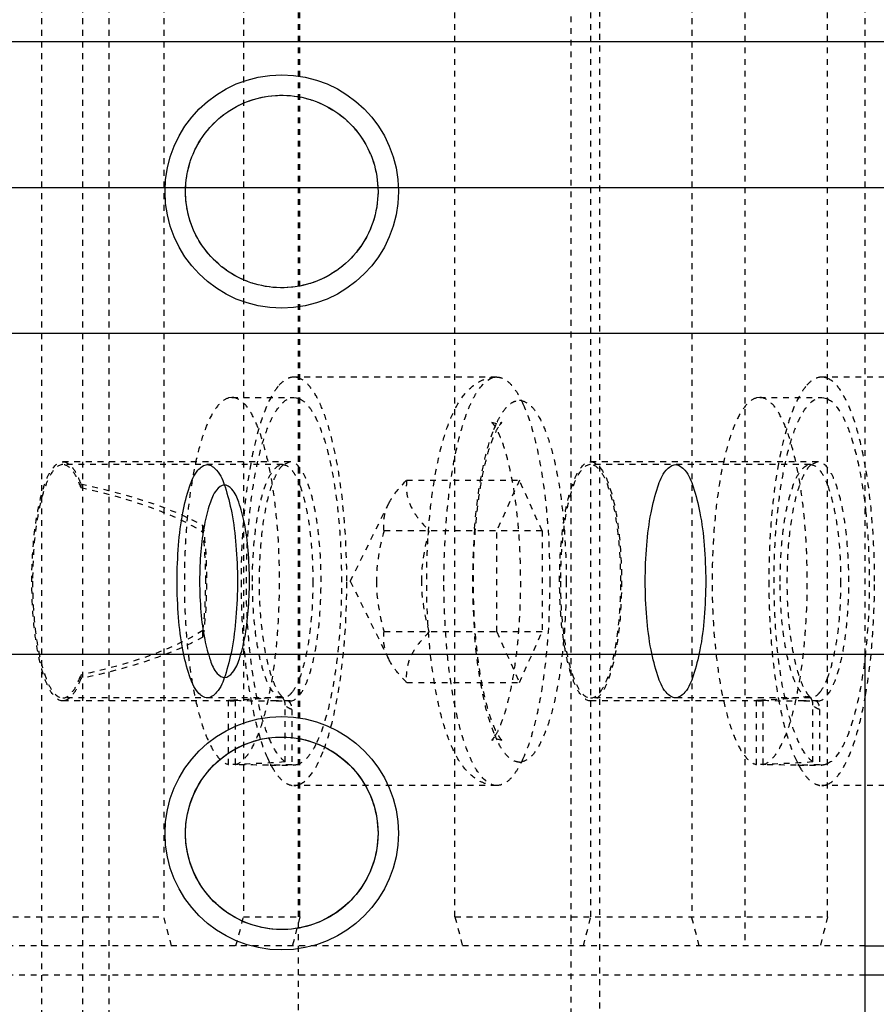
# Model space of a CAD drawing. Header units: millimetres. Extents: x -24622 to 57, y -1603 to 1112.
# Tile 189 of 219: x -612 to -597, y 834 to 851. Entities that reach past the tile are written whole.
import ezdxf
from ezdxf.lldxf.tags import DXFTag

# ---------------------------------------------------------------- set-up
doc = ezdxf.new("R2010")
doc.units = ezdxf.units.MM
doc.linetypes.add('HIDDEN', pattern=[0.2, 0.1, -0.1])
doc.layers.add('DEFAULT_2', color=8, linetype='HIDDEN')
tags = doc.linetypes.add('CENTER', pattern=[2, 1.25, -0.25, 0.25, -0.25]).pattern_tags.tags
tags[10:11] = [DXFTag(74, 4), DXFTag(75, 0), DXFTag(340, '0'), DXFTag(46, 1.0), DXFTag(50, 0.0), DXFTag(44, 0.0), DXFTag(45, 0.0)]
tags[8:9] = [DXFTag(74, 4), DXFTag(75, 0), DXFTag(340, '0'), DXFTag(46, 1.0), DXFTag(50, 0.0), DXFTag(44, 0.0), DXFTag(45, 0.0)]
tags[6:7] = [DXFTag(74, 4), DXFTag(75, 0), DXFTag(340, '0'), DXFTag(46, 1.0), DXFTag(50, 0.0), DXFTag(44, 0.0), DXFTag(45, 0.0)]
tags[4:5] = [DXFTag(74, 4), DXFTag(75, 0), DXFTag(340, '0'), DXFTag(46, 1.0), DXFTag(50, 0.0), DXFTag(44, 0.0), DXFTag(45, 0.0)]
doc.dimstyles.new('7', dxfattribs={"dimtxt": 7, "dimasz": 4.5, "dimexe": 0.7, "dimexo": 0.9, "dimgap": 1.8, "dimtad": 0, "dimtxsty": 'Standard', "dimblk": 'OPEN30', "dimcen": 0, "dimclrd": 5, "dimclre": 3, "dimclrt": 256, "dimadec": 0, "dimazin": 2, "dimtm": 1e-09, "dimtfac": 0.6, "dimtofl": 0, "dimtmove": 0, "dimatfit": 3, "dimldrblk": 'OPEN30', "dimfxl": 1, "dimtolj": 1, "dimarcsym": 0})

# ---------------------------------------------------------------- blocks, each defined once
blk = doc.blocks.new('_Open30')
at = {"color": 0, "linetype": 'ByBlock', "lineweight": -2}
for p, q in [((-1, 0.2679), (0, 0)), ((0, 0), (-1, -0.2679)), ((0, 0), (-1, 0))]:
    blk.add_line(p, q, dxfattribs=at)
blk = doc.blocks.new('*D122')
at = {"color": 5, "linetype": 'ByBlock', "lineweight": -2}
blk.add_line((-460.422, 851.307), (-463.636, 854.456), dxfattribs=at)
at = {"layer": 'Defpoints', "color": 0, "linetype": 'ByBlock'}
for p in [(-599.686, 987.8), (-466.849, 857.606)]:
    blk.add_point(p, dxfattribs=at)
at = {"color": 5, "linetype": 'ByBlock', "lineweight": -2, "xscale": 4.5, "yscale": 4.5, "zscale": 4.5, "rotation": 135.5756287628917}
blk.add_blockref('_Open30', (-466.849, 857.606), dxfattribs=at)
at = {"linetype": 'ByBlock', "insert": (-450.804, 841.88), "char_height": 7, "attachment_point": 5, "rotation": 315.5756}
blk.add_mtext('\\A1;∅186', dxfattribs=at)
blk = doc.blocks.new('*D123')
at = {"color": 3, "linetype": 'ByBlock', "lineweight": -2}
for p, q in [((-763.768, 838.803), (-763.768, 794.537)), ((-563.768, 838.803), (-563.768, 794.537))]:
    blk.add_line(p, q, dxfattribs=at)
at = {"color": 5, "linetype": 'ByBlock', "lineweight": -2}
for p, q in [((-759.268, 795.237), (-673.734, 795.237)), ((-568.268, 795.237), (-653.801, 795.237))]:
    blk.add_line(p, q, dxfattribs=at)
at = {"layer": 'Defpoints', "color": 0, "linetype": 'ByBlock'}
for p in [(-763.768, 839.703), (-563.768, 839.703), (-563.768, 795.237)]:
    blk.add_point(p, dxfattribs=at)
at = {"color": 5, "linetype": 'ByBlock', "lineweight": -2, "xscale": 4.5, "yscale": 4.5, "zscale": 4.5, "rotation": 180}
blk.add_blockref('_Open30', (-763.768, 795.237), dxfattribs=at)
at = {"color": 5, "linetype": 'ByBlock', "lineweight": -2, "xscale": 4.5, "yscale": 4.5, "zscale": 4.5}
blk.add_blockref('_Open30', (-563.768, 795.237), dxfattribs=at)
at = {"linetype": 'ByBlock', "insert": (-663.768, 795.237), "char_height": 7, "attachment_point": 5}
blk.add_mtext('\\A1;200', dxfattribs=at)

msp = doc.modelspace()

# ---------------------------------------------------------------- linework, layer by layer
at = {"color": 7, "linetype": 'Continuous'}
for p, q in [((-763.768, 850.203), (-563.768, 850.203)), ((-763.768, 845.203), (-563.768, 845.203)), ((-763.768, 839.703), (-563.768, 839.703)), ((-597.137, 831.134), (-597.137, 839.703)), ((-597.137, 834.703), (-589.733, 834.703)), ((-588.768, 834.203), (-597.137, 834.203))]:
    msp.add_line(p, q, dxfattribs=at)
at = {"color": 1, "linetype": 'CENTER', "ltscale": 40.64}
msp.add_line((-763.768, 847.703), (-563.768, 847.703), dxfattribs=at)
at = {"color": 7, "linetype": 'Continuous'}
for centre, radius in [((-607.137, 847.634), 2), ((-607.137, 836.634), 2), ((-607.137, 836.634), 1.65)]:
    msp.add_circle(centre, radius, dxfattribs=at)
for points, start_tangent, end_tangent in [([(-608.787, 847.634), (-608.699, 848.163), (-608.451, 848.631), (-608.078, 848.989), (-607.619, 849.212), (-607.113, 849.284), (-606.609, 849.197), (-606.157, 848.962), (-605.8, 848.601), (-605.568, 848.147), (-605.487, 847.634)], (0.012023, 0.999928), (0.013236, -0.999912)), ([(-605.487, 847.634), (-605.574, 847.105), (-605.822, 846.637), (-606.195, 846.279), (-606.654, 846.056), (-607.16, 845.984), (-607.664, 846.071), (-608.116, 846.306), (-608.473, 846.667), (-608.705, 847.121), (-608.787, 847.634)], (-0.012023, -0.999928), (-0.013236, 0.999912)), ([(-608.93, 840.953), (-608.905, 841.571), (-608.832, 842.129), (-608.717, 842.571), (-608.573, 842.855), (-608.413, 842.953), (-608.253, 842.855), (-608.109, 842.571), (-607.994, 842.129), (-607.921, 841.571), (-607.895, 840.953)], (0, 1), (0, -1)), ([(-600.907, 840.953), (-600.882, 841.571), (-600.808, 842.129), (-600.694, 842.571), (-600.549, 842.855), (-600.389, 842.953), (-600.229, 842.855), (-600.085, 842.571), (-599.971, 842.129), (-599.897, 841.571), (-599.872, 840.953)], (0, 1), (0, -1)), ([(-607.69, 840.953), (-607.712, 841.482), (-607.777, 841.95), (-607.873, 842.308), (-607.992, 842.531), (-608.123, 842.603), (-608.253, 842.517), (-608.37, 842.281), (-608.463, 841.92), (-608.523, 841.466), (-608.544, 840.953)], (-0.003112, 0.999995), (-0.003426, -0.999994)), ([(-607.895, 840.953), (-607.921, 840.335), (-607.994, 839.778), (-608.109, 839.335), (-608.253, 839.051), (-608.413, 838.953), (-608.573, 839.051), (-608.717, 839.335), (-608.832, 839.778), (-608.905, 840.335), (-608.93, 840.953)], (0, -1), (0, 1)), ([(-608.544, 840.953), (-608.521, 840.424), (-608.457, 839.956), (-608.36, 839.598), (-608.242, 839.375), (-608.111, 839.303), (-607.98, 839.39), (-607.863, 839.625), (-607.771, 839.986), (-607.711, 840.44), (-607.69, 840.953)], (0.003112, -0.999995), (0.003426, 0.999994)), ([(-599.872, 840.953), (-599.897, 840.335), (-599.971, 839.778), (-600.085, 839.335), (-600.229, 839.051), (-600.389, 838.953), (-600.549, 839.051), (-600.694, 839.335), (-600.808, 839.778), (-600.882, 840.335), (-600.907, 840.953)], (0, -1), (0, 1)), ([(-608.787, 836.634), (-608.699, 837.163), (-608.451, 837.631), (-608.078, 837.989), (-607.619, 838.212), (-607.113, 838.284), (-606.609, 838.197), (-606.157, 837.962), (-605.8, 837.601), (-605.568, 837.147), (-605.487, 836.634)], (0.012023, 0.999928), (0.013236, -0.999912)), ([(-605.487, 836.634), (-605.574, 836.105), (-605.822, 835.637), (-606.195, 835.279), (-606.654, 835.056), (-607.16, 834.984), (-607.664, 835.071), (-608.116, 835.306), (-608.473, 835.667), (-608.705, 836.121), (-608.787, 836.634)], (-0.012023, -0.999928), (-0.013236, 0.999912))]:
    msp.add_spline(points, degree=3, dxfattribs=dict(at, start_tangent=start_tangent, end_tangent=end_tangent))
at = {"layer": 'DEFAULT_2', "color": 8, "linetype": 'HIDDEN'}
for p, q in [((-611.252, 869.603), (-611.252, 825.803)), ((-610.549, 865.603), (-610.549, 829.803)), ((-610.098, 865.603), (-610.098, 829.803)), ((-606.847, 829.803), (-606.847, 865.603)), ((-602.175, 831.134), (-602.175, 864.134)), ((-601.692, 864.134), (-601.692, 831.134)), ((-599.199, 860.703), (-599.199, 834.703)), ((-609.155, 860.203), (-609.155, 835.203)), ((-607.792, 860.203), (-607.792, 835.203)), ((-606.826, 835.203), (-606.826, 860.203)), ((-604.168, 835.203), (-604.168, 860.203)), ((-601.839, 835.203), (-601.839, 860.203)), ((-600.111, 860.203), (-600.111, 835.203)), ((-597.782, 835.203), (-597.782, 860.203)), ((-597.137, 839.703), (-597.137, 855.703)), ((-603.451, 844.453), (-606.928, 844.453)), ((-594.407, 844.453), (-597.884, 844.453)), ((-607.991, 844.103), (-608.047, 844.095)), ((-607.991, 844.103), (-606.928, 844.103)), ((-606.929, 844.103), (-606.892, 844.1)), ((-606.892, 844.1), (-606.825, 844.078)), ((-598.947, 844.103), (-599.004, 844.095)), ((-598.947, 844.103), (-597.884, 844.103)), ((-597.885, 844.103), (-597.849, 844.1)), ((-597.849, 844.1), (-597.781, 844.078)), ((-603.451, 843.653), (-603.537, 843.676)), ((-603.502, 843.552), (-603.447, 843.678)), ((-606.993, 843.003), (-610.888, 843.003)), ((-607.121, 842.953), (-610.888, 842.953)), ((-607.119, 842.945), (-607.121, 842.953)), ((-606.993, 843.003), (-607.119, 842.945)), ((-597.95, 843.003), (-601.845, 843.003)), ((-598.077, 842.953), (-601.845, 842.953)), ((-598.075, 842.945), (-598.077, 842.953)), ((-597.95, 843.003), (-598.075, 842.945)), ((-610.58, 842.621), (-610.58, 842.56)), ((-604.996, 842.685), (-603.064, 842.685)), ((-603.064, 842.685), (-603.453, 841.819)), ((-602.676, 841.819), (-603.064, 842.685)), ((-605.962, 840.953), (-605.302, 842.29)), ((-608.487, 841.798), (-608.487, 841.91)), ((-602.676, 841.819), (-605.384, 841.819)), ((-603.453, 840.087), (-603.453, 841.819)), ((-602.676, 841.819), (-602.676, 840.087)), ((-605.962, 840.953), (-605.302, 839.617)), ((-608.487, 839.996), (-608.487, 840.109)), ((-602.676, 840.087), (-605.384, 840.087)), ((-603.453, 840.087), (-603.064, 839.221)), ((-603.064, 839.221), (-602.676, 840.087)), ((-610.58, 839.347), (-610.58, 839.285)), ((-604.996, 839.221), (-603.064, 839.221)), ((-607.121, 838.953), (-610.888, 838.953)), ((-607.991, 838.903), (-610.888, 838.903)), ((-608.047, 837.811), (-608.047, 838.915)), ((-607.934, 838.915), (-607.934, 837.811)), ((-607.232, 838.904), (-607.337, 838.903)), ((-606.993, 838.903), (-607.337, 838.903)), ((-607.128, 838.97), (-607.137, 838.98)), ((-607.113, 838.956), (-607.128, 838.97)), ((-607.09, 838.906), (-607.105, 838.939)), ((-598.077, 838.953), (-601.845, 838.953)), ((-598.947, 838.903), (-601.845, 838.903)), ((-599.004, 837.811), (-599.004, 838.915)), ((-598.89, 838.915), (-598.89, 837.811)), ((-598.188, 838.904), (-598.293, 838.903)), ((-597.95, 838.903), (-598.293, 838.903)), ((-598.084, 838.97), (-598.093, 838.98)), ((-598.07, 838.956), (-598.084, 838.97)), ((-598.046, 838.906), (-598.061, 838.939)), ((-607.077, 837.857), (-607.077, 838.83)), ((-606.964, 838.757), (-606.964, 837.806)), ((-598.034, 837.857), (-598.034, 838.83)), ((-597.92, 838.757), (-597.92, 837.806)), ((-603.448, 838.23), (-603.499, 838.347)), ((-603.451, 838.253), (-603.364, 838.23)), ((-607.382, 837.925), (-607.333, 837.822)), ((-598.338, 837.925), (-598.289, 837.822)), ((-607.337, 837.803), (-606.928, 837.803)), ((-606.927, 837.803), (-606.964, 837.806)), ((-598.293, 837.803), (-597.884, 837.803)), ((-597.884, 837.803), (-597.92, 837.806)), ((-603.451, 837.453), (-606.928, 837.453)), ((-594.407, 837.453), (-597.884, 837.453)), ((-614.345, 835.203), (-609.155, 835.203)), ((-609.026, 834.703), (-609.155, 835.203)), ((-607.921, 834.703), (-607.792, 835.203)), ((-607.792, 835.203), (-606.826, 835.203)), ((-606.826, 835.203), (-606.955, 834.703)), ((-604.168, 835.203), (-597.782, 835.203)), ((-604.168, 835.203), (-604.039, 834.703)), ((-601.968, 834.703), (-601.839, 835.203)), ((-599.982, 834.703), (-600.111, 835.203)), ((-597.782, 835.203), (-597.911, 834.703)), ((-597.137, 834.703), (-615.401, 834.703)), ((-597.137, 834.203), (-616.161, 834.203))]:
    msp.add_line(p, q, dxfattribs=at)
msp.add_circle((-607.137, 847.634), 1.65, dxfattribs=at)
for centre, radius, start, end in [((-607.991, 843.889), 0.214, 80.401, 89.96), ((-598.947, 843.889), 0.214, 80.401, 89.96), ((-603.069, 843.83), 0.224, 79.8868, 88.8225), ((-592.199, 840.953), 11.668, 175.563, 184.4417), ((-608.673, 854.651), 15.749, 272.2771, 272.4818), ((-608.611, 853.271), 14.367, 272.4727, 274.6747), ((-607.337, 853.929), 15.026, 267.7248, 270.0022), ((-608.59, 852.998), 14.093, 274.6779, 275.9156), ((-607.266, 851.082), 12.178, 270.1596, 271.1408), ((-607.256, 838.854), 0.173, 36.3757, 42.2682), ((-607.264, 838.848), 0.183, 29.6925, 36.3776), ((-606.993, 839.045), 0.142, 257.6655, 265.8061), ((-606.993, 839.041), 0.138, 265.8484, 269.9968), ((-599.629, 854.651), 15.749, 272.2771, 272.4818), ((-599.567, 853.271), 14.367, 272.4727, 274.6747), ((-598.293, 853.929), 15.026, 267.7248, 270.0022), ((-599.546, 852.998), 14.093, 274.6779, 275.9156), ((-598.222, 851.082), 12.178, 270.1596, 271.1408), ((-598.212, 838.854), 0.173, 36.3757, 42.2682), ((-598.22, 838.848), 0.183, 29.6925, 36.3776), ((-597.949, 839.045), 0.142, 257.6655, 265.8061), ((-597.95, 839.041), 0.138, 265.8484, 269.9968), ((-603.069, 838.077), 0.224, 271.1793, 280.1144), ((-605.896, 838.566), 1.618, 207.3951, 209.1222), ((-596.853, 838.566), 1.618, 207.3951, 209.1222)]:
    msp.add_arc(centre, radius, start, end, dxfattribs=at)
at = {"layer": 'DEFAULT_2', "color": 8, "linetype": 'HIDDEN', "extrusion": (0, 0, -1)}
for centre, major_axis, ratio, start_param, end_param in [((-614.591, 840.953), (-6.901, 0), 0.297041, 2.190918, 2.655934), ((-614.591, 840.953), (-6.733, 0), 0.297041, 2.208886, 2.70566), ((-614.591, 840.953), (-6.733, 0), 0.297041, -2.70566, -2.208886), ((-614.591, 840.953), (-6.901, 0), 0.297041, -2.655934, -2.190918), ((-608.645, 840.953), (-8.549, 0), 0.368461, -1.755144, -1.640695), ((-599.601, 840.953), (-8.549, 0), 0.368461, -1.755144, -1.640695), ((-607.337, 840.953), (-8.549, 0), 0.368461, 4.668752, 4.782287), ((-598.293, 840.953), (-8.549, 0), 0.368461, 4.668752, 4.782287)]:
    msp.add_ellipse(centre, major_axis=major_axis, ratio=ratio, start_param=start_param, end_param=end_param, dxfattribs=at)
at = {"layer": 'DEFAULT_2', "color": 8, "linetype": 'HIDDEN'}
for points, start_tangent, end_tangent in [([(-606.928, 844.453), (-607.065, 844.413), (-607.2, 844.292)], (-1, 0.000075), (-0.635475, -0.772122)), ([(-606.825, 844.43), (-606.851, 844.44), (-606.928, 844.453)], (-0.914434, 0.404735), (-1, 0.000075)), ([(-606.022, 840.953), (-606.082, 842.2), (-606.252, 843.283), (-606.372, 843.717), (-606.511, 844.061), (-606.664, 844.301), (-606.825, 844.43)], (0, 1), (-0.914434, 0.404735)), ([(-603.451, 837.453), (-603.649, 837.486), (-603.816, 837.571), (-604.067, 837.831), (-604.246, 838.173), (-604.389, 838.599), (-604.502, 839.106), (-604.585, 839.681), (-604.636, 840.305), (-604.653, 840.953), (-604.636, 841.602), (-604.585, 842.225), (-604.502, 842.8), (-604.389, 843.307), (-604.246, 843.733), (-604.067, 844.075), (-603.816, 844.336), (-603.649, 844.42), (-603.451, 844.453)], (-1, 0), (1, 0)), ([(-604.357, 840.953), (-604.339, 841.636), (-604.288, 842.293), (-604.204, 842.898), (-604.091, 843.428), (-603.954, 843.863), (-603.878, 844.04), (-603.797, 844.187), (-603.451, 844.453)], (0, 1), (1, 0)), ([(-603.451, 844.453), (-603.333, 844.423), (-603.216, 844.334), (-603.104, 844.187), (-602.998, 843.984)], (1, 0), (0.408995, -0.912537)), ([(-597.884, 844.453), (-598.022, 844.413), (-598.156, 844.292)], (-1, 0.000075), (-0.635475, -0.772122)), ([(-597.781, 844.43), (-597.807, 844.44), (-597.884, 844.453)], (-0.914434, 0.404735), (-1, 0.000075)), ([(-597.132, 842.901), (-597.258, 843.481), (-597.413, 843.942), (-597.59, 844.264), (-597.781, 844.43)], (-0.170947, 0.98528), (-0.914434, 0.404735)), ([(-607.2, 844.292), (-607.228, 844.256), (-607.31, 844.126)], (-0.635475, -0.772122), (-0.486165, -0.873867)), ([(-598.156, 844.292), (-598.184, 844.256), (-598.266, 844.126)], (-0.635475, -0.772122), (-0.486165, -0.873867)), ([(-608.047, 844.095), (-608.198, 843.999), (-608.342, 843.796), (-608.473, 843.493), (-608.587, 843.101), (-608.68, 842.634), (-608.749, 842.108), (-608.806, 840.953), (-608.749, 839.799), (-608.68, 839.272), (-608.587, 838.805), (-608.473, 838.413), (-608.342, 838.11), (-608.198, 837.907), (-608.047, 837.811)], (-0.965306, -0.261122), (0.965306, -0.261122)), ([(-607.934, 837.811), (-607.782, 837.908), (-607.637, 838.115), (-607.505, 838.422), (-607.391, 838.82), (-607.297, 839.294), (-607.229, 839.828), (-607.175, 840.995), (-607.237, 842.156), (-607.309, 842.682), (-607.405, 843.146), (-607.523, 843.533), (-607.656, 843.827), (-607.802, 844.018), (-607.955, 844.1)], (0.965306, 0.261122), (-0.986066, 0.166355)), ([(-607.077, 837.857), (-607.222, 838.015), (-607.357, 838.274), (-607.477, 838.624), (-607.578, 839.053), (-607.712, 840.089), (-607.74, 841.242), (-607.658, 842.355), (-607.579, 842.849), (-607.478, 843.279), (-607.358, 843.63), (-607.292, 843.772), (-607.223, 843.889), (-606.929, 844.103)], (-0.811363, 0.584542), (0.999989, 0.004647)), ([(-607.31, 844.126), (-607.509, 843.638), (-607.669, 842.968)], (-0.486165, -0.873867), (-0.179387, -0.983779)), ([(-599.004, 844.095), (-599.154, 843.999), (-599.298, 843.796), (-599.429, 843.493), (-599.543, 843.101), (-599.636, 842.634), (-599.705, 842.108), (-599.762, 840.953), (-599.705, 839.799), (-599.636, 839.272), (-599.543, 838.805), (-599.429, 838.413), (-599.298, 838.11), (-599.154, 837.907), (-599.004, 837.811)], (-0.965306, -0.261122), (0.965306, -0.261122)), ([(-598.89, 837.811), (-598.738, 837.908), (-598.593, 838.115), (-598.461, 838.422), (-598.347, 838.82), (-598.254, 839.294), (-598.185, 839.828), (-598.132, 840.995), (-598.193, 842.156), (-598.265, 842.682), (-598.362, 843.146), (-598.479, 843.533), (-598.613, 843.827), (-598.759, 844.018), (-598.911, 844.1)], (0.965306, 0.261122), (-0.986066, 0.166355)), ([(-598.034, 837.857), (-598.178, 838.015), (-598.313, 838.274), (-598.433, 838.624), (-598.535, 839.053), (-598.668, 840.089), (-598.696, 841.242), (-598.614, 842.355), (-598.535, 842.849), (-598.434, 843.279), (-598.314, 843.63), (-598.248, 843.772), (-598.179, 843.889), (-597.885, 844.103)], (-0.811363, 0.584542), (0.999989, 0.004647)), ([(-598.266, 844.126), (-598.465, 843.638), (-598.625, 842.968)], (-0.486165, -0.873867), (-0.179387, -0.983779)), ([(-606.825, 844.078), (-606.699, 843.976), (-606.578, 843.799), (-606.467, 843.55), (-606.366, 843.237), (-606.21, 842.448), (-606.126, 841.511), (-606.121, 840.518), (-606.196, 839.569), (-606.344, 838.757), (-606.55, 838.163)], (0.896981, -0.442069), (-0.442808, -0.896616)), ([(-603.447, 843.678), (-603.357, 843.84), (-603.262, 843.958), (-603.164, 844.029), (-603.064, 844.053)], (0.430094, 0.902784), (0.999863, 0.016539)), ([(-603.03, 844.05), (-602.878, 843.968), (-602.733, 843.777), (-602.601, 843.483), (-602.485, 843.097), (-602.39, 842.633), (-602.32, 842.108), (-602.262, 840.953)], (0.984527, -0.175231), (0.001338, -0.999999)), ([(-602.998, 843.984), (-602.81, 843.428), (-602.666, 842.703), (-602.545, 840.953)], (0.408995, -0.912537), (0, -1)), ([(-597.781, 844.078), (-597.574, 843.867), (-597.389, 843.455), (-597.238, 842.872), (-597.131, 842.156)], (0.896981, -0.442069), (0.106315, -0.994332)), ([(-603.364, 838.23), (-603.371, 838.238), (-603.398, 838.272), (-603.437, 838.332), (-603.481, 838.419), (-603.527, 838.529), (-603.572, 838.659), (-603.616, 838.808), (-603.658, 838.973), (-603.697, 839.153), (-603.732, 839.347), (-603.79, 839.767), (-603.829, 840.22), (-603.85, 840.693), (-603.851, 841.174), (-603.832, 841.649), (-603.793, 842.104), (-603.737, 842.527), (-603.665, 842.905), (-603.58, 843.224), (-603.488, 843.471), (-603.404, 843.627)], (0.913282, -0.407328), (0.582944, 0.812512)), ([(-603.537, 843.676), (-603.531, 843.668), (-603.503, 843.634), (-603.464, 843.574), (-603.421, 843.488), (-603.375, 843.378), (-603.329, 843.247), (-603.285, 843.098), (-603.243, 842.933), (-603.205, 842.753), (-603.17, 842.559), (-603.112, 842.14), (-603.072, 841.686), (-603.051, 841.213), (-603.05, 840.732), (-603.07, 840.258), (-603.108, 839.802), (-603.164, 839.379), (-603.237, 839.001), (-603.322, 838.682), (-603.413, 838.435), (-603.497, 838.28)], (-0.913282, 0.407328), (-0.582944, -0.812512)), ([(-603.404, 843.627), (-603.385, 843.651), (-603.372, 843.667), (-603.367, 843.672), (-603.364, 843.675), (-603.363, 843.676), (-603.365, 843.676), (-603.368, 843.674), (-603.374, 843.671), (-603.382, 843.667), (-603.392, 843.663), (-603.418, 843.656), (-603.451, 843.653)], (0.582945, 0.812512), (-1, 0)), ([(-603.832, 841.856), (-603.706, 842.817), (-603.502, 843.552)], (0.078517, 0.996913), (0.369588, 0.929196)), ([(-610.888, 838.903), (-611.091, 839.059), (-611.183, 839.249), (-611.263, 839.504), (-611.329, 839.814), (-611.378, 840.169), (-611.419, 840.953), (-611.379, 841.738), (-611.329, 842.092), (-611.263, 842.403), (-611.183, 842.658), (-611.091, 842.847), (-610.888, 843.003)], (-1, 0), (1, 0)), ([(-610.888, 842.953), (-611.086, 842.801), (-611.176, 842.616), (-611.254, 842.367), (-611.319, 842.064), (-611.367, 841.719), (-611.406, 840.953)], (-1, -0.000651), (0, -1)), ([(-610.888, 843.003), (-610.726, 842.905), (-610.65, 842.785), (-610.58, 842.621)], (1, 0), (0.340753, -0.940153)), ([(-610.58, 842.56), (-610.65, 842.728), (-610.726, 842.852), (-610.888, 842.953)], (-0.329518, 0.944149), (-1, -0.000651)), ([(-607.669, 842.968), (-607.792, 842.01), (-607.834, 840.953)], (-0.179387, -0.983779), (0, -1)), ([(-607.639, 840.953), (-607.599, 841.719), (-607.552, 842.064), (-607.487, 842.367), (-607.409, 842.616), (-607.319, 842.801), (-607.121, 842.953)], (0, 1), (1, 0)), ([(-607.119, 842.945), (-607.201, 842.839), (-607.278, 842.683), (-607.408, 842.235), (-607.492, 841.65), (-607.524, 840.99), (-607.499, 840.327), (-607.419, 839.73), (-607.294, 839.265), (-607.219, 839.097), (-607.137, 838.98)], (-0.7301, -0.68334), (0.676774, -0.736191)), ([(-607.121, 842.953), (-606.966, 842.861), (-606.893, 842.748), (-606.825, 842.593)], (1, 0), (0.347724, -0.937597)), ([(-606.993, 838.903), (-606.79, 839.059), (-606.699, 839.249), (-606.618, 839.504), (-606.552, 839.814), (-606.503, 840.169), (-606.463, 840.953), (-606.503, 841.738), (-606.552, 842.092), (-606.618, 842.403), (-606.699, 842.658), (-606.79, 842.847), (-606.993, 843.003)], (1, 0), (-1, 0)), ([(-601.845, 838.903), (-602.048, 839.059), (-602.139, 839.249), (-602.22, 839.504), (-602.286, 839.814), (-602.335, 840.169), (-602.375, 840.953), (-602.335, 841.738), (-602.286, 842.092), (-602.22, 842.403), (-602.139, 842.658), (-602.048, 842.847), (-601.845, 843.003)], (-1, 0), (1, 0)), ([(-601.844, 842.953), (-602.043, 842.801), (-602.132, 842.616), (-602.21, 842.367), (-602.275, 842.064), (-602.323, 841.719), (-602.362, 840.953)], (-1, 0.000112), (0, -1)), ([(-601.845, 843.003), (-601.641, 842.847), (-601.55, 842.658), (-601.469, 842.403), (-601.403, 842.092), (-601.354, 841.738), (-601.314, 840.953), (-601.354, 840.169), (-601.403, 839.814), (-601.469, 839.504), (-601.55, 839.249), (-601.641, 839.059), (-601.845, 838.903)], (1, 0), (-1, 0)), ([(-601.327, 840.953), (-601.366, 841.719), (-601.414, 842.064), (-601.478, 842.367), (-601.557, 842.616), (-601.646, 842.801), (-601.844, 842.953)], (0, 1), (-1, 0.000112)), ([(-598.625, 842.968), (-598.748, 842.01), (-598.79, 840.953)], (-0.179387, -0.983779), (0, -1)), ([(-598.595, 840.953), (-598.556, 841.719), (-598.508, 842.064), (-598.443, 842.367), (-598.365, 842.616), (-598.276, 842.801), (-598.077, 842.953)], (0, 1), (1, 0)), ([(-598.075, 842.945), (-598.157, 842.839), (-598.234, 842.683), (-598.364, 842.235), (-598.449, 841.65), (-598.48, 840.99), (-598.455, 840.327), (-598.375, 839.73), (-598.251, 839.265), (-598.175, 839.097), (-598.093, 838.98)], (-0.7301, -0.68334), (0.676774, -0.736191)), ([(-598.077, 842.953), (-597.922, 842.861), (-597.849, 842.748), (-597.781, 842.593)], (1, 0), (0.347724, -0.937597)), ([(-597.95, 838.903), (-597.747, 839.059), (-597.655, 839.249), (-597.574, 839.504), (-597.508, 839.814), (-597.459, 840.169), (-597.419, 840.953), (-597.459, 841.738), (-597.508, 842.092), (-597.574, 842.403), (-597.655, 842.658), (-597.747, 842.847), (-597.95, 843.003)], (1, 0), (-1, 0)), ([(-596.978, 840.953), (-597.018, 841.971), (-597.132, 842.901)], (0, 1), (-0.170947, 0.98528)), ([(-606.825, 842.593), (-606.732, 842.274), (-606.662, 841.878), (-606.604, 840.953)], (0.347724, -0.937597), (0, -1)), ([(-605.305, 842.283), (-605.247, 842.385), (-604.996, 842.685)], (0.444093, 0.895981), (0.709206, 0.705001)), ([(-604.996, 842.685), (-604.995, 842.471), (-604.931, 842.252), (-604.798, 842.033), (-604.608, 841.819)], (-0.108741, -0.99407), (0.709206, -0.705001)), ([(-597.781, 842.593), (-597.689, 842.274), (-597.618, 841.878), (-597.56, 840.953)], (0.347724, -0.937597), (0, -1)), ([(-605.384, 841.819), (-605.381, 842.049), (-605.305, 842.283)], (-0.108741, 0.99407), (0.444093, 0.895981)), ([(-597.131, 842.156), (-597.069, 840.954), (-597.131, 839.751)], (0.106315, -0.994332), (-0.106312, -0.994333)), ([(-608.487, 841.91), (-608.426, 840.953), (-608.487, 839.996)], (0.135354, -0.990797), (-0.135354, -0.990797)), ([(-608.439, 840.953), (-608.442, 841.171), (-608.487, 841.798)], (0, 1), (-0.119696, 0.992811)), ([(-605.384, 841.819), (-605.514, 840.953)], (-0.268593, -0.963254), (0, -1)), ([(-604.737, 840.953), (-604.608, 841.819)], (0, 1), (0.268593, 0.963254)), ([(-611.406, 840.953), (-611.367, 840.188), (-611.319, 839.842), (-611.254, 839.539), (-611.176, 839.29), (-611.086, 839.105), (-610.888, 838.953)], (0, -1), (1, -0.000651)), ([(-608.487, 840.109), (-608.466, 840.311), (-608.439, 840.953)], (0.119696, 0.992811), (0, 1)), ([(-607.834, 840.953), (-607.792, 839.896), (-607.669, 838.938)], (0, -1), (0.17939, -0.983778)), ([(-607.121, 838.953), (-607.319, 839.105), (-607.409, 839.29), (-607.487, 839.539), (-607.552, 839.842), (-607.599, 840.188), (-607.639, 840.953)], (-1, 0), (0, 1)), ([(-606.604, 840.953), (-606.662, 840.028), (-606.732, 839.633), (-606.825, 839.313)], (0, -1), (-0.347724, -0.937597)), ([(-606.413, 838.075), (-606.25, 838.634), (-606.126, 839.328), (-606.022, 840.953)], (0.350449, 0.936582), (0, 1)), ([(-605.514, 840.953), (-605.384, 840.087)], (0, -1), (0.268593, -0.963254)), ([(-604.608, 840.087), (-604.737, 840.953)], (-0.268593, 0.963254), (0, 1)), ([(-603.451, 837.453), (-603.797, 837.72), (-603.878, 837.866), (-603.954, 838.043), (-604.091, 838.478), (-604.204, 839.009), (-604.288, 839.614), (-604.339, 840.271), (-604.357, 840.953)], (-1, 0), (0, 1)), ([(-602.262, 840.953), (-602.32, 839.798), (-602.39, 839.273), (-602.485, 838.809), (-602.601, 838.423), (-602.733, 838.129), (-602.878, 837.938), (-603.03, 837.857)], (-0.001336, -0.999999), (-0.984524, -0.175252)), ([(-602.545, 840.953), (-602.666, 839.203), (-602.81, 838.478), (-602.998, 837.922)], (0, -1), (-0.408995, -0.912537)), ([(-602.362, 840.953), (-602.323, 840.188), (-602.275, 839.842), (-602.211, 839.539), (-602.132, 839.29), (-602.043, 839.105), (-601.845, 838.953)], (0, -1), (1, -0.000112)), ([(-601.845, 838.953), (-601.646, 839.105), (-601.557, 839.29), (-601.479, 839.539), (-601.414, 839.842), (-601.366, 840.188), (-601.327, 840.953)], (1, -0.000112), (0, 1)), ([(-598.79, 840.953), (-598.748, 839.896), (-598.625, 838.938)], (0, -1), (0.17939, -0.983778)), ([(-598.077, 838.953), (-598.276, 839.105), (-598.365, 839.29), (-598.443, 839.539), (-598.508, 839.842), (-598.556, 840.188), (-598.595, 840.953)], (-1, 0), (0, 1)), ([(-597.56, 840.953), (-597.618, 840.028), (-597.689, 839.633), (-597.781, 839.313)], (0, -1), (-0.347724, -0.937597)), ([(-597.132, 839.004), (-597.018, 839.935), (-596.978, 840.953)], (0.171022, 0.985267), (0, 1)), ([(-605.305, 839.623), (-605.381, 839.858), (-605.384, 840.087)], (-0.444092, 0.895981), (0.108741, 0.99407)), ([(-604.608, 840.087), (-604.798, 839.873), (-604.931, 839.654), (-604.995, 839.435), (-604.996, 839.221)], (-0.709206, -0.705001), (0.108741, -0.99407)), ([(-603.499, 838.347), (-603.704, 839.084), (-603.832, 840.05)], (-0.372318, 0.928105), (-0.078613, 0.996905)), ([(-597.131, 839.751), (-597.238, 839.035), (-597.389, 838.451), (-597.574, 838.039), (-597.781, 837.828)], (-0.106312, -0.994333), (-0.897877, -0.440247)), ([(-604.996, 839.221), (-605.091, 839.32), (-605.305, 839.623)], (-0.709206, 0.705001), (-0.444092, 0.895981)), ([(-610.888, 838.953), (-610.726, 839.054), (-610.65, 839.178), (-610.58, 839.347)], (1, -0.000651), (0.329518, 0.944149)), ([(-610.58, 839.285), (-610.65, 839.121), (-610.726, 839.001), (-610.888, 838.903)], (-0.340753, -0.940153), (-1, 0)), ([(-606.825, 839.313), (-606.857, 839.233), (-606.961, 839.051)], (-0.347724, -0.937597), (-0.623513, -0.781813)), ([(-597.781, 839.313), (-597.813, 839.233), (-597.917, 839.051)], (-0.347724, -0.937597), (-0.623513, -0.781813)), ([(-606.961, 839.051), (-607, 839.008), (-607.121, 838.953)], (-0.623513, -0.781813), (-1, 0)), ([(-597.917, 839.051), (-597.957, 839.008), (-598.077, 838.953)], (-0.623513, -0.781813), (-1, 0)), ([(-608.047, 838.915), (-607.991, 838.903)], (0.922951, -0.384917), (1, 0)), ([(-607.991, 838.903), (-607.934, 838.915)], (1, 0), (0.922951, 0.384917)), ([(-607.669, 838.938), (-607.629, 838.737), (-607.489, 838.206)], (0.17939, -0.983778), (0.311465, -0.950257)), ([(-607.119, 838.953), (-607.107, 838.951), (-607.114, 838.956)], (0.99903, -0.044041), (-0.733812, 0.679352)), ([(-607.077, 838.83), (-607.09, 838.906)], (0, 1), (-0.328713, 0.94443)), ([(-607.023, 838.906), (-606.998, 838.876), (-606.964, 838.757)], (0.713893, -0.700254), (0, -1)), ([(-599.004, 838.915), (-598.947, 838.903)], (0.922951, -0.384917), (1, 0)), ([(-598.947, 838.903), (-598.89, 838.915)], (1, 0), (0.922951, 0.384917)), ([(-598.625, 838.938), (-598.496, 838.371), (-598.338, 837.925)], (0.17939, -0.983778), (0.407938, -0.91301)), ([(-598.075, 838.953), (-598.063, 838.951), (-598.07, 838.956)], (0.99903, -0.044041), (-0.733812, 0.679352)), ([(-598.034, 838.83), (-598.046, 838.906)], (0, 1), (-0.328713, 0.94443)), ([(-597.979, 838.906), (-597.954, 838.876), (-597.92, 838.757)], (0.713893, -0.700254), (0, -1)), ([(-597.781, 837.476), (-597.59, 837.643), (-597.413, 837.964), (-597.258, 838.425), (-597.132, 839.004)], (0.91453, 0.404518), (0.171022, 0.985267)), ([(-606.964, 838.757), (-606.992, 838.767), (-607.077, 838.83)], (-0.971989, 0.235025), (-0.689342, 0.724436)), ([(-597.92, 838.757), (-597.949, 838.767), (-598.034, 838.83)], (-0.971989, 0.235025), (-0.689342, 0.724436)), ([(-607.489, 838.206), (-607.464, 838.13), (-607.382, 837.925)], (0.311465, -0.950257), (0.407938, -0.91301)), ([(-603.497, 838.28), (-603.516, 838.256), (-603.53, 838.24), (-603.534, 838.234), (-603.537, 838.231), (-603.538, 838.23), (-603.537, 838.23), (-603.533, 838.232), (-603.527, 838.235), (-603.519, 838.239), (-603.509, 838.243), (-603.483, 838.25), (-603.451, 838.253)], (-0.582945, -0.812512), (1, 0)), ([(-603.064, 837.853), (-603.164, 837.878), (-603.31, 838.002), (-603.448, 838.23)], (-0.999752, 0.022276), (-0.429152, 0.903232)), ([(-606.55, 838.163), (-606.684, 837.948), (-606.825, 837.828)], (-0.442808, -0.896616), (-0.897877, -0.440247)), ([(-606.825, 837.476), (-606.609, 837.677), (-606.413, 838.075)], (0.91453, 0.404518), (0.350449, 0.936582)), ([(-602.998, 837.922), (-603.104, 837.72), (-603.216, 837.572), (-603.333, 837.483), (-603.451, 837.453)], (-0.408995, -0.912537), (-1, 0)), ([(-607.31, 837.779), (-607.283, 837.734), (-607.202, 837.618)], (0.486951, -0.873429), (0.63118, -0.775637)), ([(-606.825, 837.828), (-606.851, 837.817), (-606.927, 837.803)], (-0.897877, -0.440247), (-0.999993, -0.003763)), ([(-598.266, 837.779), (-598.239, 837.734), (-598.159, 837.618)], (0.486951, -0.873429), (0.63118, -0.775637)), ([(-597.781, 837.828), (-597.807, 837.817), (-597.884, 837.803)], (-0.897877, -0.440247), (-0.999993, -0.003763)), ([(-607.202, 837.618), (-607.067, 837.495), (-606.928, 837.453)], (0.63118, -0.775637), (1, -0.000075)), ([(-598.159, 837.618), (-598.023, 837.495), (-597.884, 837.453)], (0.63118, -0.775637), (1, -0.000075)), ([(-606.928, 837.453), (-606.851, 837.466), (-606.825, 837.476)], (1, -0.000075), (0.91453, 0.404518)), ([(-597.884, 837.453), (-597.807, 837.466), (-597.781, 837.476)], (1, -0.000075), (0.91453, 0.404518))]:
    msp.add_spline(points, degree=3, dxfattribs=dict(at, start_tangent=start_tangent, end_tangent=end_tangent))

# ---------------------------------------------------------------- dimensions: what is measured, and where the dimension line sits
at = {"color": 5, "linetype": 'ByBlock'}
dim = msp.add_diameter_dim_2p(p1=(-599.686, 987.8), p2=(-466.849, 857.606), dimstyle='7', dxfattribs=at)
dim.commit()
dim.dimension.update_dxf_attribs({"geometry": '*D122', "text_midpoint": (-450.804, 841.88)})
dim = msp.add_linear_dim(base=(-563.768, 795.237), p1=(-763.768, 839.703), p2=(-563.768, 839.703), angle=180, dimstyle='7', dxfattribs=at)
dim.commit()
dim.dimension.update_dxf_attribs({"geometry": '*D123', "text_midpoint": (-663.768, 795.237), "dimtype": 160})

doc.saveas('drawing.dxf')
